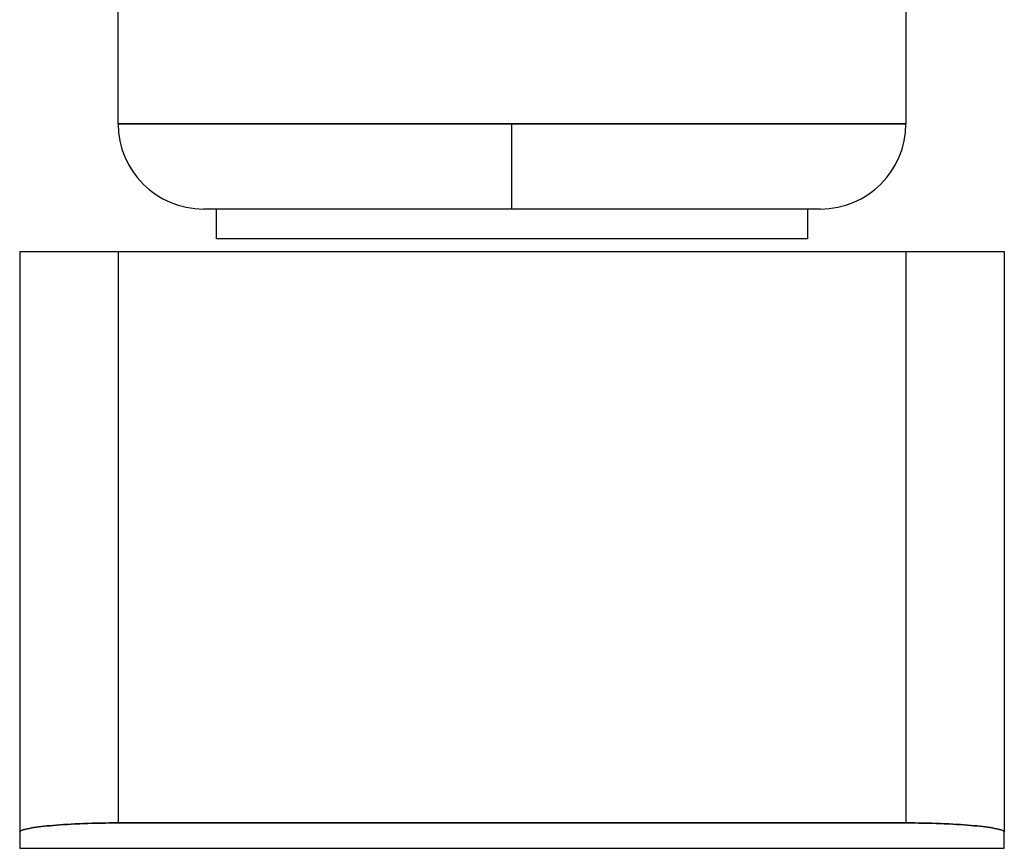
# Model space of a CAD drawing. Header units: millimetres. Extents: x -185 to 185, y -130 to 54.
# Tile 2 of 76: x -38 to 38, y -130 to -66. Entities that reach past the tile are written whole.
import ezdxf

# ---------------------------------------------------------------- set-up
doc = ezdxf.new("R2010")
doc.units = ezdxf.units.MM
doc.layers.add('MAIN-1', color=7, linetype='Continuous')
doc.layers.add('MAIN-2', color=7, linetype='Continuous')

msp = doc.modelspace()

# ---------------------------------------------------------------- linework, layer by layer
at = {"layer": 'MAIN-1'}
for p, q in [((-30.48, -73.9), (-30.48, -64)), ((30.48, -64), (30.48, -73.9)), ((0, -73.9), (-30.48, -73.9)), ((0, -80.5), (0, -73.9)), ((30.48, -73.9), (0, -73.9)), ((0, -80.5), (-23.88, -80.5)), ((-22.86, -82.8), (-22.86, -80.5)), ((23.88, -80.5), (0, -80.5)), ((22.86, -80.5), (22.86, -82.8)), ((22.86, -82.8), (-22.86, -82.8)), ((-38.1, -83.8), (-38.1, -128.742)), ((-38.1, -83.8), (-30.48, -83.8)), ((-30.48, -83.8), (30.48, -83.8)), ((-30.48, -83.8), (-30.48, -128.033)), ((30.48, -83.8), (30.48, -128.033)), ((30.48, -83.8), (38.1, -83.8)), ((38.1, -83.8), (38.1, -128.742)), ((-38.093, -128.715), (-38.1, -128.742)), ((-38.1, -128.742), (-38.1, -130)), ((-38.071, -128.687), (-38.093, -128.715)), ((-38.034, -128.658), (-38.071, -128.687)), ((-37.982, -128.629), (-38.034, -128.658)), ((-37.914, -128.6), (-37.982, -128.629)), ((-37.83, -128.571), (-37.914, -128.6)), ((-37.731, -128.541), (-37.83, -128.571)), ((-37.617, -128.512), (-37.731, -128.541)), ((-37.488, -128.483), (-37.617, -128.512)), ((-37.344, -128.454), (-37.488, -128.483)), ((-37.186, -128.425), (-37.344, -128.454)), ((-37.015, -128.397), (-37.186, -128.425)), ((-36.831, -128.37), (-37.015, -128.397)), ((-36.635, -128.344), (-36.831, -128.37)), ((-36.428, -128.318), (-36.635, -128.344)), ((-36.212, -128.293), (-36.428, -128.318)), ((-35.988, -128.269), (-36.212, -128.293)), ((-35.755, -128.247), (-35.988, -128.269)), ((-35.51, -128.225), (-35.755, -128.247)), ((-35.252, -128.203), (-35.51, -128.225)), ((-34.982, -128.183), (-35.252, -128.203)), ((-34.701, -128.163), (-34.982, -128.183)), ((-34.409, -128.144), (-34.701, -128.163)), ((-34.108, -128.127), (-34.409, -128.144)), ((-33.798, -128.111), (-34.108, -128.127)), ((-33.481, -128.096), (-33.798, -128.111)), ((-33.158, -128.083), (-33.481, -128.096)), ((-32.828, -128.071), (-33.158, -128.083)), ((-32.495, -128.061), (-32.828, -128.071)), ((-32.159, -128.052), (-32.495, -128.061)), ((-31.821, -128.045), (-32.159, -128.052)), ((-31.483, -128.04), (-31.821, -128.045)), ((-31.146, -128.036), (-31.483, -128.04)), ((-30.811, -128.034), (-31.146, -128.036)), ((-30.48, -128.033), (-30.811, -128.034)), ((30.48, -128.033), (-30.48, -128.033)), ((30.811, -128.034), (30.48, -128.033)), ((31.146, -128.036), (30.811, -128.034)), ((31.483, -128.04), (31.146, -128.036)), ((31.821, -128.045), (31.483, -128.04)), ((32.159, -128.052), (31.821, -128.045)), ((32.495, -128.061), (32.159, -128.052)), ((32.828, -128.071), (32.495, -128.061)), ((33.158, -128.083), (32.828, -128.071)), ((33.481, -128.096), (33.158, -128.083)), ((33.798, -128.111), (33.481, -128.096)), ((34.108, -128.127), (33.798, -128.111)), ((34.409, -128.144), (34.108, -128.127)), ((34.701, -128.163), (34.409, -128.144)), ((34.982, -128.183), (34.701, -128.163)), ((35.252, -128.203), (34.982, -128.183)), ((35.51, -128.225), (35.252, -128.203)), ((35.755, -128.247), (35.51, -128.225)), ((35.988, -128.269), (35.755, -128.247)), ((36.212, -128.293), (35.988, -128.269)), ((36.428, -128.318), (36.212, -128.293)), ((36.635, -128.344), (36.428, -128.318)), ((36.831, -128.37), (36.635, -128.344)), ((37.015, -128.397), (36.831, -128.37)), ((37.186, -128.425), (37.015, -128.397)), ((37.344, -128.454), (37.186, -128.425)), ((37.488, -128.483), (37.344, -128.454)), ((37.617, -128.512), (37.488, -128.483)), ((37.731, -128.541), (37.617, -128.512)), ((37.83, -128.571), (37.731, -128.541)), ((37.914, -128.6), (37.83, -128.571)), ((37.982, -128.629), (37.914, -128.6)), ((38.034, -128.658), (37.982, -128.629)), ((38.071, -128.687), (38.034, -128.658)), ((38.093, -128.715), (38.071, -128.687)), ((38.1, -128.742), (38.093, -128.715)), ((38.1, -130), (38.1, -128.742)), ((-38.1, -130), (38.1, -130))]:
    msp.add_line(p, q, dxfattribs=at)
for centre, start, end in [((-23.88, -73.9), 180.00004, 270.00002), ((23.88, -73.9), 270.00002, 0)]:
    msp.add_arc(centre, 6.6, start, end, dxfattribs=at)
at = {"layer": 'MAIN-2'}
for p, q in [((-30.48, -73.9), (0, -73.9)), ((0, -80.5), (0, -73.9)), ((0, -73.9), (30.48, -73.9)), ((-38.1, -83.8), (-38.1, -83.8)), ((-30.48, -83.8), (-30.48, -128.033)), ((30.48, -83.8), (30.48, -128.033)), ((38.1, -83.8), (38.1, -83.8)), ((-38.1, -128.742), (-38.093, -128.715)), ((-38.093, -128.715), (-38.071, -128.687)), ((-38.071, -128.687), (-38.034, -128.658)), ((-38.034, -128.658), (-37.982, -128.629)), ((-37.982, -128.629), (-37.914, -128.6)), ((-37.914, -128.6), (-37.83, -128.571)), ((-37.83, -128.571), (-37.731, -128.541)), ((-37.731, -128.541), (-37.617, -128.512)), ((-37.617, -128.512), (-37.488, -128.483)), ((-37.488, -128.483), (-37.344, -128.454)), ((-37.344, -128.454), (-37.186, -128.425)), ((-37.186, -128.425), (-37.015, -128.397)), ((-37.015, -128.397), (-36.831, -128.37)), ((-36.831, -128.37), (-36.635, -128.344)), ((-36.635, -128.344), (-36.428, -128.318)), ((-36.428, -128.318), (-36.212, -128.293)), ((-36.212, -128.293), (-35.988, -128.269)), ((-35.988, -128.269), (-35.755, -128.247)), ((-35.755, -128.247), (-35.51, -128.225)), ((-35.51, -128.225), (-35.252, -128.203)), ((-35.252, -128.203), (-34.982, -128.183)), ((-34.982, -128.183), (-34.701, -128.163)), ((-34.701, -128.163), (-34.409, -128.144)), ((-34.409, -128.144), (-34.108, -128.127)), ((-34.108, -128.127), (-33.798, -128.111)), ((-33.798, -128.111), (-33.481, -128.096)), ((-33.481, -128.096), (-33.158, -128.083)), ((-33.158, -128.083), (-32.828, -128.071)), ((-32.828, -128.071), (-32.495, -128.061)), ((-32.495, -128.061), (-32.159, -128.052)), ((-32.159, -128.052), (-31.821, -128.045)), ((-31.821, -128.045), (-31.483, -128.04)), ((-31.483, -128.04), (-31.146, -128.036)), ((-31.146, -128.036), (-30.811, -128.034)), ((-30.811, -128.034), (-30.48, -128.033)), ((-30.48, -128.033), (30.48, -128.033)), ((30.48, -128.033), (30.811, -128.034)), ((30.811, -128.034), (31.146, -128.036)), ((31.146, -128.036), (31.483, -128.04)), ((31.483, -128.04), (31.821, -128.045)), ((31.821, -128.045), (32.159, -128.052)), ((32.159, -128.052), (32.495, -128.061)), ((32.495, -128.061), (32.828, -128.071)), ((32.828, -128.071), (33.158, -128.083)), ((33.158, -128.083), (33.481, -128.096)), ((33.481, -128.096), (33.798, -128.111)), ((33.798, -128.111), (34.108, -128.127)), ((34.108, -128.127), (34.409, -128.144)), ((34.409, -128.144), (34.701, -128.163)), ((34.701, -128.163), (34.982, -128.183)), ((34.982, -128.183), (35.252, -128.203)), ((35.252, -128.203), (35.51, -128.225)), ((35.51, -128.225), (35.755, -128.247)), ((35.755, -128.247), (35.988, -128.269)), ((35.988, -128.269), (36.212, -128.293)), ((36.212, -128.293), (36.428, -128.318)), ((36.428, -128.318), (36.635, -128.344)), ((36.635, -128.344), (36.831, -128.37)), ((36.831, -128.37), (37.015, -128.397)), ((37.015, -128.397), (37.186, -128.425)), ((37.186, -128.425), (37.344, -128.454)), ((37.344, -128.454), (37.488, -128.483)), ((37.488, -128.483), (37.617, -128.512)), ((37.617, -128.512), (37.731, -128.541)), ((37.731, -128.541), (37.83, -128.571)), ((37.83, -128.571), (37.914, -128.6)), ((37.914, -128.6), (37.982, -128.629)), ((37.982, -128.629), (38.034, -128.658)), ((38.034, -128.658), (38.071, -128.687)), ((38.071, -128.687), (38.093, -128.715)), ((38.093, -128.715), (38.1, -128.742))]:
    msp.add_line(p, q, dxfattribs=at)

doc.saveas('drawing.dxf')
